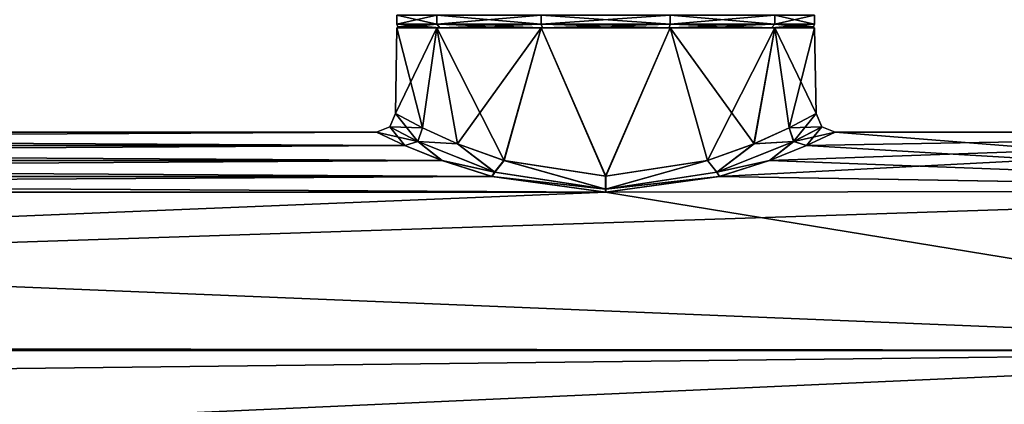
# Model space of a CAD drawing. Header units: metres. Extents: x -128 to 144, y -23 to 81.
# Tile 14 of 24: x 46 to 97, y 9 to 29. Entities that reach past the tile are written whole.
import ezdxf

# ---------------------------------------------------------------- set-up
doc = ezdxf.new("R2010")
doc.units = ezdxf.units.M
doc.layers.add('solid_AVA_2_0_CH', color=7, linetype='CONTINUOUS')

msp = doc.modelspace()

# ---------------------------------------------------------------- linework, layer by layer
at = {"layer": 'solid_AVA_2_0_CH'}
for points in [[(67.600815, 28.700001, 6.465639), (65.5, 29.164444), (65.5, 28.700001)], [(67.600838, 29.164444, -6.465673), (65.5, 28.700001), (65.5, 29.164444)], [(67.600815, 28.700001, -6.465639), (65.5, 28.700001), (67.600838, 29.164444, -6.465673)], [(67.600815, 28.700001, 6.465639), (67.600838, 29.164444, 6.465673), (65.5, 29.164444)], [(67.600815, 28.700001, 6.465639), (73.100815, 28.700001, 10.461622), (67.600838, 29.164444, 6.465673)], [(67.600815, 28.700001, -6.465639), (67.600838, 29.164444, -6.465673), (73.100731, 29.164444, -10.461594)], [(73.100815, 28.700001, -10.461622), (67.600815, 28.700001, -6.465639), (73.100731, 29.164444, -10.461594)], [(73.100815, 28.700001, 10.461622), (73.100731, 29.164444, 10.461594), (67.600838, 29.164444, 6.465673)], [(79.899185, 28.700001, 10.461622), (79.899269, 29.164444, 10.461594), (73.100731, 29.164444, 10.461594)], [(73.100815, 28.700001, 10.461622), (79.899185, 28.700001, 10.461622), (73.100731, 29.164444, 10.461594)], [(73.100815, 28.700001, -10.461622), (73.100731, 29.164444, -10.461594), (79.899269, 29.164444, -10.461594)], [(79.899185, 28.700001, -10.461622), (73.100815, 28.700001, -10.461622), (79.899269, 29.164444, -10.461594)], [(79.899185, 28.700001, 10.461622), (85.399185, 28.700001, 6.465639), (79.899269, 29.164444, 10.461594)], [(79.899185, 28.700001, -10.461622), (79.899269, 29.164444, -10.461594), (85.399162, 29.164444, -6.465673)], [(85.399185, 28.700001, -6.465639), (79.899185, 28.700001, -10.461622), (85.399162, 29.164444, -6.465673)], [(85.399185, 28.700001, 6.465639), (85.399162, 29.164444, 6.465673), (79.899269, 29.164444, 10.461594)], [(87.5, 28.700001), (87.5, 29.164444), (85.399162, 29.164444, 6.465673)], [(85.399185, 28.700001, 6.465639), (87.5, 28.700001), (85.399162, 29.164444, 6.465673)], [(85.399185, 28.700001, -6.465639), (85.399162, 29.164444, -6.465673), (87.5, 29.164444)], [(85.399185, 28.700001, -6.465639), (87.5, 29.164444), (87.5, 28.700001)], [(67.600815, 28.700001, 6.465639), (65.5, 28.700001), (67.762611, 28.5, 6.348073)], [(65.558578, 28.558578), (67.762611, 28.5, 6.348073), (65.5, 28.700001)], [(65.558578, 28.558578), (65.5, 28.700001), (67.600815, 28.700001, -6.465639)], [(65.558578, 28.558578), (67.600815, 28.700001, -6.465639), (65.699997, 28.5)], [(65.558578, 28.558578), (65.699997, 28.5), (67.762611, 28.5, 6.348073)], [(67.600815, 28.700001, -6.465639), (67.762611, 28.5, -6.348073), (65.699997, 28.5)], [(73.100815, 28.700001, -10.461622), (67.762611, 28.5, -6.348073), (67.600815, 28.700001, -6.465639)], [(67.600815, 28.700001, 6.465639), (67.762611, 28.5, 6.348073), (73.162636, 28.5, 10.271416)], [(67.600815, 28.700001, 6.465639), (73.162636, 28.5, 10.271416), (73.100815, 28.700001, 10.461622)], [(73.100815, 28.700001, -10.461622), (73.162636, 28.5, -10.271416), (67.762611, 28.5, -6.348073)], [(79.899185, 28.700001, -10.461622), (73.162636, 28.5, -10.271416), (73.100815, 28.700001, -10.461622)], [(73.100815, 28.700001, 10.461622), (73.162636, 28.5, 10.271416), (79.837364, 28.5, 10.271416)], [(73.100815, 28.700001, 10.461622), (79.837364, 28.5, 10.271416), (79.899185, 28.700001, 10.461622)], [(79.899185, 28.700001, -10.461622), (79.837364, 28.5, -10.271416), (73.162636, 28.5, -10.271416)], [(85.399185, 28.700001, -6.465639), (85.237389, 28.5, -6.348073), (79.837364, 28.5, -10.271416)], [(85.399185, 28.700001, -6.465639), (79.837364, 28.5, -10.271416), (79.899185, 28.700001, -10.461622)], [(79.899185, 28.700001, 10.461622), (79.837364, 28.5, 10.271416), (85.237389, 28.5, 6.348073)], [(79.899185, 28.700001, 10.461622), (85.237389, 28.5, 6.348073), (85.399185, 28.700001, 6.465639)], [(85.399185, 28.700001, 6.465639), (85.237389, 28.5, 6.348073), (87.300003, 28.5)], [(85.399185, 28.700001, -6.465639), (87.5, 28.700001), (85.237389, 28.5, -6.348073)], [(87.441422, 28.558578), (85.237389, 28.5, -6.348073), (87.5, 28.700001)], [(87.441422, 28.558578), (87.300003, 28.5), (85.237389, 28.5, -6.348073)], [(87.441422, 28.558578), (85.399185, 28.700001, 6.465639), (87.300003, 28.5)], [(87.441422, 28.558578), (87.5, 28.700001), (85.399185, 28.700001, 6.465639)], [(65.42115, 23.982548), (65.5, 28.5), (67.600807, 28.5, -6.465633)], [(66.846695, 23.231812, 5.46307), (65.5, 28.5), (65.42115, 23.982548)], [(66.845718, 23.232359, -5.46133), (65.42115, 23.982548), (67.600807, 28.5, -6.465633)], [(67.762611, 28.5, -6.348073), (67.600807, 28.5, -6.465633), (65.5, 28.5)], [(65.699997, 28.5), (65.5, 28.5), (67.600807, 28.5, 6.465633)], [(66.846695, 23.231812, 5.46307), (67.600807, 28.5, 6.465633), (65.5, 28.5)], [(65.699997, 28.5), (67.762611, 28.5, -6.348073), (65.5, 28.5)], [(67.762611, 28.5, 6.348073), (65.699997, 28.5), (67.600807, 28.5, 6.465633)], [(68.692085, 22.384865, -7.899123), (66.845718, 23.232359, -5.46133), (67.600807, 28.5, -6.465633)], [(66.846695, 23.231812, 5.46307), (68.695099, 22.383575, 7.902133), (67.600807, 28.5, 6.465633)], [(73.162636, 28.5, -10.271416), (73.100784, 28.5, -10.461611), (67.600807, 28.5, -6.465633)], [(68.692085, 22.384865, -7.899123), (67.600807, 28.5, -6.465633), (73.100784, 28.5, -10.461611)], [(67.762611, 28.5, -6.348073), (73.162636, 28.5, -10.271416), (67.600807, 28.5, -6.465633)], [(73.162636, 28.5, 10.271416), (67.600807, 28.5, 6.465633), (73.100784, 28.5, 10.461611)], [(71.149254, 21.501528, 9.750484), (73.100784, 28.5, 10.461611), (67.600807, 28.5, 6.465633)], [(73.162636, 28.5, 10.271416), (67.762611, 28.5, 6.348073), (67.600807, 28.5, 6.465633)], [(68.695099, 22.383575, 7.902133), (71.149254, 21.501528, 9.750484), (67.600807, 28.5, 6.465633)], [(71.141075, 21.503996, -9.745941), (68.692085, 22.384865, -7.899123), (73.100784, 28.5, -10.461611)], [(76.495552, 20.688141, -11.136355), (71.141075, 21.503996, -9.745941), (73.100784, 28.5, -10.461611)], [(71.149254, 21.501528, 9.750484), (76.504173, 20.688133, 11.136355), (73.100784, 28.5, 10.461611)], [(73.162636, 28.5, -10.271416), (79.899216, 28.5, -10.461611), (73.100784, 28.5, -10.461611)], [(76.495552, 20.688141, -11.136355), (73.100784, 28.5, -10.461611), (79.899216, 28.5, -10.461611)], [(79.837364, 28.5, 10.271416), (73.100784, 28.5, 10.461611), (79.899216, 28.5, 10.461611)], [(76.504173, 20.688133, 11.136355), (79.899216, 28.5, 10.461611), (73.100784, 28.5, 10.461611)], [(79.837364, 28.5, 10.271416), (73.162636, 28.5, 10.271416), (73.100784, 28.5, 10.461611)], [(73.162636, 28.5, -10.271416), (79.837364, 28.5, -10.271416), (79.899216, 28.5, -10.461611)], [(81.850586, 21.501482, -9.750571), (76.495552, 20.688141, -11.136355), (79.899216, 28.5, -10.461611)], [(76.504173, 20.688133, 11.136355), (81.85862, 21.503904, 9.746109), (79.899216, 28.5, 10.461611)], [(79.837364, 28.5, -10.271416), (85.399193, 28.5, -6.465633), (79.899216, 28.5, -10.461611)], [(79.837364, 28.5, -10.271416), (85.237389, 28.5, -6.348073), (85.399193, 28.5, -6.465633)], [(79.837364, 28.5, 10.271416), (79.899216, 28.5, 10.461611), (85.399193, 28.5, 6.465633)], [(85.237389, 28.5, 6.348073), (79.837364, 28.5, 10.271416), (85.399193, 28.5, 6.465633)], [(81.850586, 21.501482, -9.750571), (79.899216, 28.5, -10.461611), (85.399193, 28.5, -6.465633)], [(84.307816, 22.384825, 7.89922), (85.399193, 28.5, 6.465633), (79.899216, 28.5, 10.461611)], [(81.85862, 21.503904, 9.746109), (84.307816, 22.384825, 7.89922), (79.899216, 28.5, 10.461611)], [(84.30481, 22.383539, -7.902221), (81.850586, 21.501482, -9.750571), (85.399193, 28.5, -6.465633)], [(86.153267, 23.231791, -5.463144), (84.30481, 22.383539, -7.902221), (85.399193, 28.5, -6.465633)], [(84.307816, 22.384825, 7.89922), (86.154213, 23.232327, 5.461448), (85.399193, 28.5, 6.465633)], [(85.237389, 28.5, -6.348073), (87.300003, 28.5), (85.399193, 28.5, -6.465633)], [(85.237389, 28.5, 6.348073), (85.399193, 28.5, 6.465633), (87.5, 28.5)], [(85.237389, 28.5, 6.348073), (87.5, 28.5), (87.300003, 28.5)], [(87.300003, 28.5), (87.5, 28.5), (85.399193, 28.5, -6.465633)], [(86.153267, 23.231791, -5.463144), (85.399193, 28.5, -6.465633), (87.5, 28.5)], [(87.57885, 23.982548), (87.5, 28.5), (85.399193, 28.5, 6.465633)], [(86.154213, 23.232327, 5.461448), (87.57885, 23.982548), (85.399193, 28.5, 6.465633)], [(86.153267, 23.231791, -5.463144), (87.5, 28.5), (87.57885, 23.982548)], [(65.122208, 23.286751, 0), (65.42115, 23.982548), (66.845718, 23.232359, -5.46133)], [(66.606819, 22.505665, 5.649123), (65.42115, 23.982548), (65.122208, 23.286751, 0)], [(66.606819, 22.505665, 5.649123), (66.846695, 23.231812, 5.46307), (65.42115, 23.982548)], [(86.393196, 22.505672, -5.649095), (86.153267, 23.231791, -5.463144), (87.57885, 23.982548)], [(87.877792, 23.286751, 0), (87.57885, 23.982548), (86.154213, 23.232327, 5.461448)], [(86.393196, 22.505672, -5.649095), (87.57885, 23.982548), (87.877792, 23.286751, 0)], [(-65.928535, 22.301676, -5.624519), (-64.421303, 23), (65.922592, 22.304272, -5.614216)], [(64.421303, 23), (-64.421303, 23), (-65.922691, 22.30423, 5.614385)], [(65.928482, 22.301699, 5.624433), (64.421303, 23), (-65.922691, 22.30423, 5.614385)], [(65.922592, 22.304272, -5.614216), (-64.421303, 23), (64.421303, 23)], [(65.122208, 23.286751, 0), (64.421303, 23), (65.928482, 22.301699, 5.624433)], [(66.602974, 22.507618, -5.642427), (64.421303, 23), (65.122208, 23.286751, 0)], [(66.602974, 22.507618, -5.642427), (65.922592, 22.304272, -5.614216), (64.421303, 23)], [(66.606819, 22.505665, 5.649123), (65.122208, 23.286751, 0), (65.928482, 22.301699, 5.624433)], [(66.602974, 22.507618, -5.642427), (65.122208, 23.286751, 0), (66.845718, 23.232359, -5.46133)], [(66.602974, 22.507618, -5.642427), (66.845718, 23.232359, -5.46133), (68.692085, 22.384865, -7.899123)], [(66.606819, 22.505665, 5.649123), (68.695099, 22.383575, 7.902133), (66.846695, 23.231812, 5.46307)], [(82.489113, 20.664145, 10.099167), (127.5, 19.918585, 11.5), (127.5, 23)], [(85.12529, 21.511217, 8.140489), (82.489113, 20.664145, 10.099167), (127.5, 23)], [(86.393196, 22.505672, -5.649095), (84.30481, 22.383539, -7.902221), (86.153267, 23.231791, -5.463144)], [(86.397064, 22.507635, 5.642362), (86.154213, 23.232327, 5.461448), (84.307816, 22.384825, 7.89922)], [(87.077309, 22.30423, 5.614385), (85.12529, 21.511217, 8.140489), (127.5, 23)], [(87.877792, 23.286751, 0), (86.154213, 23.232327, 5.461448), (86.397064, 22.507635, 5.642362)], [(86.393196, 22.505672, -5.649095), (87.877792, 23.286751, 0), (87.071465, 22.301676, -5.624519)], [(87.877792, 23.286751, 0), (86.397064, 22.507635, 5.642362), (88.578697, 23)], [(86.397064, 22.507635, 5.642362), (87.077309, 22.30423, 5.614385), (88.578697, 23)], [(87.877792, 23.286751, 0), (88.578697, 23), (87.071465, 22.301676, -5.624519)], [(87.071465, 22.301676, -5.624519), (88.578697, 23), (127.5, 19.918585, -11.5)], [(88.578697, 23), (87.077309, 22.30423, 5.614385), (127.5, 23)], [(127.5, 19.918585, -11.5), (88.578697, 23), (127.5, 23)], [(-67.884766, 21.507454, -8.150426), (-65.928535, 22.301676, -5.624519), (67.87458, 21.511265, -8.14036)], [(65.928482, 22.301699, 5.624433), (-65.922691, 22.30423, 5.614385), (-67.87471, 21.511217, 8.140489)], [(67.884651, 21.507496, 8.150314), (65.928482, 22.301699, 5.624433), (-67.87471, 21.511217, 8.140489)], [(-65.928535, 22.301676, -5.624519), (65.922592, 22.304272, -5.614216), (67.87458, 21.511265, -8.14036)], [(66.602974, 22.507618, -5.642427), (67.87458, 21.511265, -8.14036), (65.922592, 22.304272, -5.614216)], [(66.606819, 22.505665, 5.649123), (65.928482, 22.301699, 5.624433), (67.884651, 21.507496, 8.150314)], [(66.602974, 22.507618, -5.642427), (70.646133, 20.889467, -9.806527), (67.87458, 21.511265, -8.14036)], [(66.602974, 22.507618, -5.642427), (68.692085, 22.384865, -7.899123), (70.646133, 20.889467, -9.806527)], [(70.657341, 20.886023, 9.813308), (66.606819, 22.505665, 5.649123), (67.884651, 21.507496, 8.150314)], [(70.657341, 20.886023, 9.813308), (68.695099, 22.383575, 7.902133), (66.606819, 22.505665, 5.649123)], [(70.646133, 20.889467, -9.806527), (68.692085, 22.384865, -7.899123), (71.141075, 21.503996, -9.745941)], [(70.657341, 20.886023, 9.813308), (71.149254, 21.501528, 9.750484), (68.695099, 22.383575, 7.902133)], [(82.342735, 20.886047, -9.813262), (81.850586, 21.501482, -9.750571), (84.30481, 22.383539, -7.902221)], [(82.353973, 20.889498, 9.806463), (84.307816, 22.384825, 7.89922), (81.85862, 21.503904, 9.746109)], [(82.342735, 20.886047, -9.813262), (86.393196, 22.505672, -5.649095), (85.115234, 21.507454, -8.150426)], [(82.342735, 20.886047, -9.813262), (84.30481, 22.383539, -7.902221), (86.393196, 22.505672, -5.649095)], [(86.397064, 22.507635, 5.642362), (82.353973, 20.889498, 9.806463), (85.12529, 21.511217, 8.140489)], [(86.397064, 22.507635, 5.642362), (84.307816, 22.384825, 7.89922), (82.353973, 20.889498, 9.806463)], [(86.393196, 22.505672, -5.649095), (87.071465, 22.301676, -5.624519), (85.115234, 21.507454, -8.150426)], [(85.115234, 21.507454, -8.150426), (87.071465, 22.301676, -5.624519), (127.5, 19.918585, -11.5)], [(86.397064, 22.507635, 5.642362), (85.12529, 21.511217, 8.140489), (87.077309, 22.30423, 5.614385)], [(-70.527, 20.659796, -10.108059), (-67.884766, 21.507454, -8.150426), (70.510536, 20.664238, -10.098973)], [(67.884651, 21.507496, 8.150314), (-67.87471, 21.511217, 8.140489), (-70.510887, 20.664145, 10.099167)], [(70.52681, 20.659845, 10.107956), (67.884651, 21.507496, 8.150314), (-70.510887, 20.664145, 10.099167)], [(-67.884766, 21.507454, -8.150426), (67.87458, 21.511265, -8.14036), (70.510536, 20.664238, -10.098973)], [(70.646133, 20.889467, -9.806527), (70.510536, 20.664238, -10.098973), (67.87458, 21.511265, -8.14036)], [(70.657341, 20.886023, 9.813308), (67.884651, 21.507496, 8.150314), (70.52681, 20.659845, 10.107956)], [(70.646133, 20.889467, -9.806527), (71.141075, 21.503996, -9.745941), (76.493469, 19.992407, -11.435158)], [(76.506668, 19.992397, 11.435163), (71.149254, 21.501528, 9.750484), (70.657341, 20.886023, 9.813308)], [(76.493469, 19.992407, -11.435158), (71.141075, 21.503996, -9.745941), (76.495552, 20.688141, -11.136355)], [(76.506668, 19.992397, 11.435163), (76.504173, 20.688133, 11.136355), (71.149254, 21.501528, 9.750484)], [(76.493469, 19.992407, -11.435158), (76.495552, 20.688141, -11.136355), (81.850586, 21.501482, -9.750571)], [(76.493469, 19.992407, -11.435158), (81.850586, 21.501482, -9.750571), (82.342735, 20.886047, -9.813262)], [(76.506668, 19.992397, 11.435163), (81.85862, 21.503904, 9.746109), (76.504173, 20.688133, 11.136355)], [(82.353973, 20.889498, 9.806463), (81.85862, 21.503904, 9.746109), (76.506668, 19.992397, 11.435163)], [(82.342735, 20.886047, -9.813262), (85.115234, 21.507454, -8.150426), (82.473, 20.659796, -10.108059)], [(82.353973, 20.889498, 9.806463), (82.489113, 20.664145, 10.099167), (85.12529, 21.511217, 8.140489)], [(82.473, 20.659796, -10.108059), (85.115234, 21.507454, -8.150426), (127.5, 19.918585, -11.5)], [(70.646133, 20.889467, -9.806527), (76.493469, 19.992407, -11.435158), (70.510536, 20.664238, -10.098973)], [(76.506668, 19.992397, 11.435163), (70.657341, 20.886023, 9.813308), (70.52681, 20.659845, 10.107956)], [(76.493469, 19.992407, -11.435158), (82.342735, 20.886047, -9.813262), (82.473, 20.659796, -10.108059)], [(82.353973, 20.889498, 9.806463), (76.506668, 19.992397, 11.435163), (82.489113, 20.664145, 10.099167)], [(-76.508804, 19.8428, -11.630275), (-70.527, 20.659796, -10.108059), (76.491196, 19.8428, -11.630275)], [(70.52681, 20.659845, 10.107956), (-70.510887, 20.664145, 10.099167), (-76.491562, 19.842794, 11.630284)], [(76.508438, 19.842794, 11.630284), (70.52681, 20.659845, 10.107956), (-76.491562, 19.842794, 11.630284)], [(-70.527, 20.659796, -10.108059), (70.510536, 20.664238, -10.098973), (76.491196, 19.8428, -11.630275)], [(76.493469, 19.992407, -11.435158), (76.491196, 19.8428, -11.630275), (70.510536, 20.664238, -10.098973)], [(76.506668, 19.992397, 11.435163), (70.52681, 20.659845, 10.107956), (76.508438, 19.842794, 11.630284)], [(76.491196, 19.8428, -11.630275), (82.473, 20.659796, -10.108059), (127.5, 19.918585, -11.5)], [(76.493469, 19.992407, -11.435158), (82.473, 20.659796, -10.108059), (76.491196, 19.8428, -11.630275)], [(76.506668, 19.992397, 11.435163), (76.508438, 19.842794, 11.630284), (82.489113, 20.664145, 10.099167)], [(82.489113, 20.664145, 10.099167), (76.508438, 19.842794, 11.630284), (127.5, 19.918585, 11.5)], [(-127.5, 11.5, 19.918585), (127.5, 11.5, 19.918585), (127.5, 19.918585, 11.5)], [(76.508438, 19.842794, 11.630284), (-127.5, 11.5, 19.918585), (127.5, 19.918585, 11.5)], [(76.508438, 19.842794, 11.630284), (-76.491562, 19.842794, 11.630284), (-127.5, 11.5, 19.918585)], [(-76.508804, 19.8428, -11.630275), (76.491196, 19.8428, -11.630275), (127.5, 11.5, -19.918585)], [(0.008762, 11.62192, -19.847694), (-76.508804, 19.8428, -11.630275), (127.5, 11.5, -19.918585)], [(76.491196, 19.8428, -11.630275), (127.5, 19.918585, -11.5), (127.5, 11.5, -19.918585)], [(-127.5, 0, 23), (127.5, 0, 23), (127.5, 11.5, 19.918585)], [(-127.5, 11.5, 19.918585), (-127.5, 0, 23), (127.5, 11.5, 19.918585)], [(5.983977, 10.09232, -20.667488), (0.008762, 11.62192, -19.847694), (127.5, 11.5, -19.918585)], [(93.003883, 3.249996, -22.769222), (5.983977, 10.09232, -20.667488), (127.5, 11.5, -19.918585)], [(120.499962, 0.866045, -22.983688), (93.003883, 3.249996, -22.769222), (127.5, 11.5, -19.918585)], [(93.003883, 3.249996, -22.769222), (8.616894, 8.136698, -21.512651), (5.983977, 10.09232, -20.667488)]]:
    msp.add_3dface(points, dxfattribs=at)

doc.saveas('drawing.dxf')
